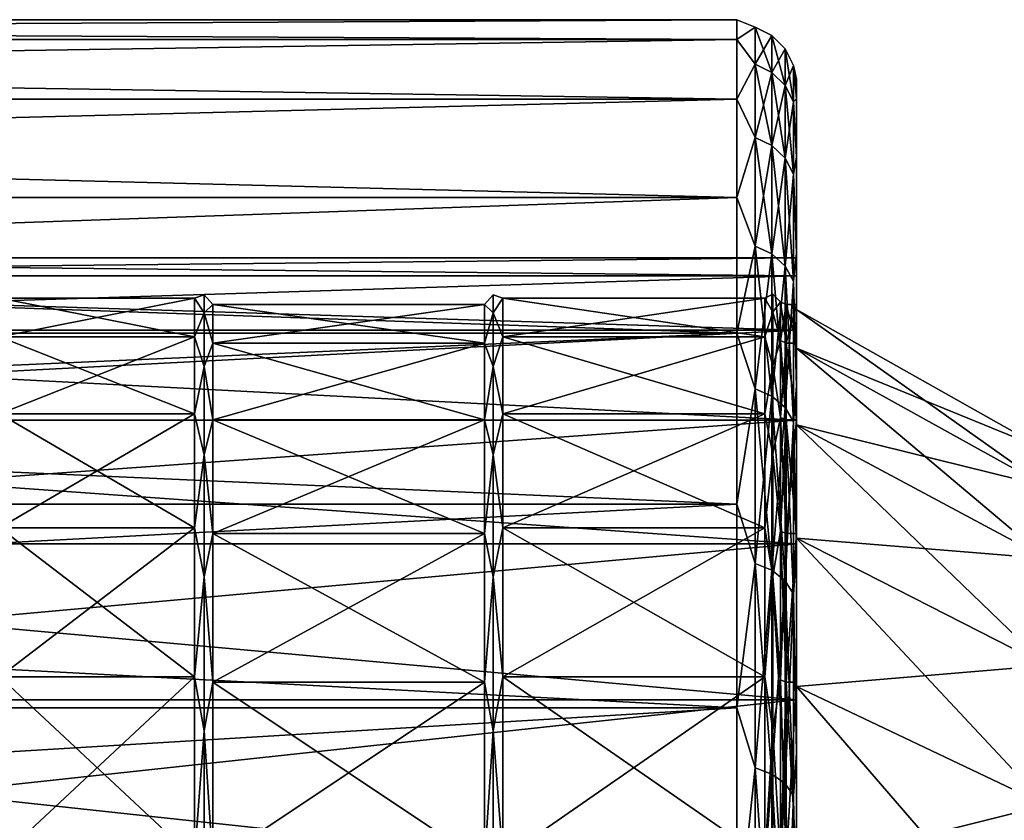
# Model space of a CAD drawing. Header units: metres. Extents: x 59 to 124, y -85 to 86.
# Tile 35 of 186: x 97.47 to 105.75, y 16.27 to 23. Entities that reach past the tile are written whole.
import ezdxf

# ---------------------------------------------------------------- set-up
doc = ezdxf.new("R2010")
doc.units = ezdxf.units.M
doc.layers.add('solid_21414500', color=7, linetype='CONTINUOUS')

msp = doc.modelspace()

# ---------------------------------------------------------------- linework, layer by layer
at = {"layer": 'solid_21414500'}
for points in [[(103.5, 23), (71, 22.999977), (71, 22.832304, 2.772344)], [(103.5, 23), (103.5, 22.832304, -2.772344), (71, 22.999977)], [(103.5, 22.832304, 2.772344), (103.5, 23), (71, 22.832304, 2.772344)], [(103.5, 22.832304, -2.772344), (71, 22.832304, -2.772344), (71, 22.999977)], [(103.65406, 22.936802, -1.335917), (103.5, 22.832304, -2.772344), (103.5, 23)], [(103.65406, 22.936802, 1.335917), (103.5, 23), (103.5, 22.832304, 2.772344)], [(103.65406, 22.936802, -1.335917), (103.5, 23), (103.65406, 22.936802, 1.335917)], [(103.65406, 22.626621, -3.989684), (103.5, 22.832304, -2.772344), (103.65406, 22.936802, -1.335917)], [(103.65406, 22.936802, 1.335917), (103.5, 22.832304, 2.772344), (103.65406, 22.626621, 3.989684)], [(103.65406, 22.936802, 1.335917), (103.79364, 22.865942, 1.331789), (103.79364, 22.865942, -1.331789)], [(103.65406, 22.936802, 1.335917), (103.65406, 22.626621, 3.989684), (103.79364, 22.865942, 1.331789)], [(103.65406, 22.936802, -1.335917), (103.79364, 22.865942, -1.331789), (103.79364, 22.556719, -3.977358)], [(103.65406, 22.936802, -1.335917), (103.65406, 22.936802, 1.335917), (103.79364, 22.865942, -1.331789)], [(103.65406, 22.626621, -3.989684), (103.65406, 22.936802, -1.335917), (103.79364, 22.556719, -3.977358)], [(103.65406, 22.626621, 3.989684), (103.79364, 22.556719, 3.977358), (103.79364, 22.865942, 1.331789)], [(103.79364, 22.865942, 1.331789), (103.904419, 22.755455, 1.325354), (103.904419, 22.755455, -1.325354)], [(103.79364, 22.865942, 1.331789), (103.79364, 22.556719, 3.977358), (103.904419, 22.755455, 1.325354)], [(103.79364, 22.865942, -1.331789), (103.904419, 22.755455, -1.325354), (103.904419, 22.447727, -3.95814)], [(103.79364, 22.865942, -1.331789), (103.79364, 22.865942, 1.331789), (103.904419, 22.755455, -1.325354)], [(103.79364, 22.556719, -3.977358), (103.79364, 22.865942, -1.331789), (103.904419, 22.447727, -3.95814)], [(103.5, 22.331661, -5.50426), (71, 22.33164, -5.504255), (71, 22.832304, -2.772344)], [(103.5, 22.832304, -2.772344), (103.5, 22.331661, -5.50426), (71, 22.832304, -2.772344)], [(103.5, 22.832304, 2.772344), (71, 22.832304, 2.772344), (71, 22.33164, 5.504255)], [(103.5, 22.331661, 5.50426), (103.5, 22.832304, 2.772344), (71, 22.33164, 5.504255)], [(103.65406, 22.626621, -3.989684), (103.5, 22.331661, -5.50426), (103.5, 22.832304, -2.772344)], [(103.65406, 22.626621, 3.989684), (103.5, 22.832304, 2.772344), (103.5, 22.331661, 5.50426)], [(103.79364, 22.556719, 3.977358), (103.904419, 22.447727, 3.95814), (103.904419, 22.755455, 1.325354)], [(103.904419, 22.755455, 1.325354), (103.975525, 22.61618, 1.317243), (103.975525, 22.61618, -1.317243)], [(103.904419, 22.755455, 1.325354), (103.904419, 22.447727, 3.95814), (103.975525, 22.61618, 1.317243)], [(103.904419, 22.755455, -1.325354), (103.975525, 22.61618, -1.317243), (103.975525, 22.310335, -3.933914)], [(103.904419, 22.755455, -1.325354), (103.904419, 22.755455, 1.325354), (103.975525, 22.61618, -1.317243)], [(103.904419, 22.447727, -3.95814), (103.904419, 22.755455, -1.325354), (103.975525, 22.310335, -3.933914)], [(103.65406, 22.010454, -6.589498), (103.5, 22.331661, -5.50426), (103.65406, 22.626621, -3.989684)], [(103.65406, 22.626621, 3.989684), (103.5, 22.331661, 5.50426), (103.65406, 22.010454, 6.589498)], [(103.65406, 22.626621, 3.989684), (103.65406, 22.010454, 6.589498), (103.79364, 22.556719, 3.977358)], [(103.65406, 22.626621, -3.989684), (103.79364, 22.556719, -3.977358), (103.79364, 21.942455, -6.56914)], [(103.65406, 22.010454, -6.589498), (103.65406, 22.626621, -3.989684), (103.79364, 21.942455, -6.56914)], [(103.904419, 22.447727, 3.95814), (103.975525, 22.310335, 3.933914), (103.975525, 22.61618, 1.317243)], [(103.975525, 22.61618, 1.317243), (104, 22.335833, 2.713041), (104, 22.499977, 0)], [(103.975525, 22.61618, 1.317243), (103.975525, 22.310335, 3.933914), (104, 22.335833, 2.713041)], [(103.975525, 22.61618, -1.317243), (104, 22.499977, 0), (104, 22.335833, -2.713042)], [(103.975525, 22.61618, -1.317243), (103.975525, 22.61618, 1.317243), (104, 22.499977, 0)], [(103.975525, 22.310335, -3.933914), (103.975525, 22.61618, -1.317243), (104, 22.335833, -2.713042)], [(103.65406, 22.010454, 6.589498), (103.79364, 21.942455, 6.56914), (103.79364, 22.556719, 3.977358)], [(103.79364, 22.556719, 3.977358), (103.79364, 21.942455, 6.56914), (103.904419, 22.447727, 3.95814)], [(103.79364, 22.556719, -3.977358), (103.904419, 22.447727, -3.95814), (103.904419, 21.836432, -6.537398)], [(103.79364, 21.942455, -6.56914), (103.79364, 22.556719, -3.977358), (103.904419, 21.836432, -6.537398)], [(103.79364, 21.942455, 6.56914), (103.904419, 21.836432, 6.537398), (103.904419, 22.447727, 3.95814)], [(103.904419, 22.447727, 3.95814), (103.904419, 21.836432, 6.537398), (103.975525, 22.310335, 3.933914)], [(103.904419, 22.447727, -3.95814), (103.975525, 22.310335, -3.933914), (103.975525, 21.702782, -6.497386)], [(103.904419, 21.836432, -6.537398), (103.904419, 22.447727, -3.95814), (103.975525, 21.702782, -6.497386)], [(104, 22.335833, -2.713042), (104, 22.499977, 0), (104, 22.335833, 2.713041)], [(103.5, 22.331661, -5.50426), (103.5, 21.505373, -8.155912), (71, 22.33164, -5.504255)], [(103.5, 22.331661, 5.50426), (71, 22.33164, 5.504255), (71, 21.505373, 8.155912)], [(103.5, 21.505373, 8.155912), (103.5, 22.331661, 5.50426), (71, 21.505373, 8.155912)], [(103.5, 21.505373, -8.155912), (71, 21.505373, -8.155912), (71, 22.33164, -5.504255)], [(103.65406, 22.010454, -6.589498), (103.5, 21.505373, -8.155912), (103.5, 22.331661, -5.50426)], [(103.65406, 22.010454, 6.589498), (103.5, 22.331661, 5.50426), (103.5, 21.505373, 8.155912)], [(103.904419, 21.836432, 6.537398), (103.975525, 21.702782, 6.497386), (103.975525, 22.310335, 3.933914)], [(103.975525, 22.310335, 3.933914), (104, 21.845703, 5.386486), (104, 22.335833, 2.713041)], [(103.975525, 22.310335, -3.933914), (104, 22.335833, -2.713042), (104, 21.845703, -5.386487)], [(103.975525, 22.310335, 3.933914), (103.975525, 21.702782, 6.497386), (104, 21.845703, 5.386486)], [(103.975525, 21.702782, -6.497386), (103.975525, 22.310335, -3.933914), (104, 21.845703, -5.386487)], [(104, 22.335833, -2.713042), (104, 22.335833, 2.713041), (104, 21.845703, 5.386486)], [(104, 21.845703, -5.386487), (104, 22.335833, -2.713042), (104, 21.845703, 5.386486)], [(103.65406, 21.096634, -9.1002), (103.5, 21.505373, -8.155912), (103.65406, 22.010454, -6.589498)], [(103.65406, 22.010454, 6.589498), (103.5, 21.505373, 8.155912), (103.65406, 21.096634, 9.1002)], [(103.65406, 22.010454, 6.589498), (103.65406, 21.096634, 9.1002), (103.79364, 21.942455, 6.56914)], [(103.65406, 22.010454, -6.589498), (103.79364, 21.942455, -6.56914), (103.79364, 21.031458, -9.072085)], [(103.65406, 21.096634, -9.1002), (103.65406, 22.010454, -6.589498), (103.79364, 21.031458, -9.072085)], [(103.65406, 21.096634, 9.1002), (103.79364, 21.031458, 9.072085), (103.79364, 21.942455, 6.56914)], [(103.79364, 21.942455, 6.56914), (103.79364, 21.031458, 9.072085), (103.904419, 21.836432, 6.537398)], [(103.79364, 21.942455, -6.56914), (103.904419, 21.836432, -6.537398), (103.904419, 20.929836, -9.02825)], [(103.79364, 21.031458, -9.072085), (103.79364, 21.942455, -6.56914), (103.904419, 20.929836, -9.02825)], [(103.79364, 21.031458, 9.072085), (103.904419, 20.929836, 9.02825), (103.904419, 21.836432, 6.537398)], [(103.904419, 21.836432, 6.537398), (103.904419, 20.929836, 9.02825), (103.975525, 21.702782, 6.497386)], [(103.904419, 21.836432, -6.537398), (103.975525, 21.702782, -6.497386), (103.975525, 20.801735, -8.972993)], [(103.904419, 20.929836, -9.02825), (103.904419, 21.836432, -6.537398), (103.975525, 20.801735, -8.972993)], [(103.975525, 21.702782, 6.497386), (104, 21.036831, 7.981337), (104, 21.845703, 5.386486)], [(103.975525, 21.702782, -6.497386), (104, 21.845703, -5.386487), (104, 21.036831, -7.981338)], [(104, 21.845703, -5.386487), (104, 21.845703, 5.386486), (104, 21.036831, 7.981337)], [(104, 21.036831, -7.981338), (104, 21.845703, -5.386487), (104, 21.036831, 7.981337)], [(103.904419, 20.929836, 9.02825), (103.975525, 20.801735, 8.972993), (103.975525, 21.702782, 6.497386)], [(103.975525, 21.702782, 6.497386), (103.975525, 20.801735, 8.972993), (104, 21.036831, 7.981337)], [(103.975525, 20.801735, -8.972993), (103.975525, 21.702782, -6.497386), (104, 21.036831, -7.981338)], [(103.5, 20.365488, -10.688633), (71, 20.365469, -10.688622), (71, 21.505373, -8.155912)], [(103.5, 21.505373, -8.155912), (103.5, 20.365488, -10.688633), (71, 21.505373, -8.155912)], [(103.5, 21.505373, 8.155912), (71, 21.505373, 8.155912), (71, 20.365469, 10.688622)], [(103.5, 20.365488, 10.688633), (103.5, 21.505373, 8.155912), (71, 20.365469, 10.688622)], [(103.65406, 21.096634, -9.1002), (103.5, 20.365488, -10.688633), (103.5, 21.505373, -8.155912)], [(103.65406, 21.096634, 9.1002), (103.5, 21.505373, 8.155912), (103.5, 20.365488, 10.688633)], [(103.65406, 19.897516, -11.487837), (103.5, 20.365488, -10.688633), (103.65406, 21.096634, -9.1002)], [(103.65406, 21.096634, 9.1002), (103.5, 20.365488, 10.688633), (103.65406, 19.897516, 11.487837)], [(103.65406, 21.096634, 9.1002), (103.65406, 19.897516, 11.487837), (103.79364, 21.031458, 9.072085)], [(103.65406, 21.096634, -9.1002), (103.79364, 21.031458, -9.072085), (103.79364, 19.836046, -11.452347)], [(103.65406, 19.897516, -11.487837), (103.65406, 21.096634, -9.1002), (103.79364, 19.836046, -11.452347)], [(103.65406, 19.897516, 11.487837), (103.79364, 19.836046, 11.452347), (103.79364, 21.031458, 9.072085)], [(103.79364, 21.031458, 9.072085), (103.79364, 19.836046, 11.452347), (103.904419, 20.929836, 9.02825)], [(103.79364, 21.031458, -9.072085), (103.904419, 20.929836, -9.02825), (103.904419, 19.7402, -11.39701)], [(103.79364, 19.836046, -11.452347), (103.79364, 21.031458, -9.072085), (103.904419, 19.7402, -11.39701)], [(103.975525, 20.801735, 8.972993), (104, 19.920931, 10.459707), (104, 21.036831, 7.981337)], [(103.975525, 20.801735, -8.972993), (104, 21.036831, -7.981338), (104, 19.920931, -10.459708)], [(104, 21.036831, 7.981337), (104, 20.846859, 2.531239), (104, 21)], [(104, 21.036831, 7.981337), (104, 19.920931, 10.459707), (104, 20.846859, 2.531239)], [(104, 21.036831, -7.981338), (104, 21), (104, 20.846859, -2.531239)], [(104, 21.036831, -7.981338), (104, 21.036831, 7.981337), (104, 21)], [(104, 21.036831, -7.981338), (104, 20.846859, -2.531239), (104, 20.389814, -5.025488)], [(104, 19.920931, -10.459708), (104, 21.036831, -7.981338), (104, 20.389814, -5.025488)], [(89.5, 21), (104, 21), (104, 20.846859, 2.531239)], [(89.5, 20.846859, 2.531239), (89.5, 21), (104, 20.846859, 2.531239)], [(89.5, 20.846859, -2.531239), (104, 20.846859, -2.531239), (104, 21)], [(89.5, 21), (89.5, 20.846859, -2.531239), (104, 21)], [(103.79364, 19.836046, 11.452347), (103.904419, 19.7402, 11.39701), (103.904419, 20.929836, 9.02825)], [(103.904419, 20.929836, 9.02825), (103.904419, 19.7402, 11.39701), (103.975525, 20.801735, 8.972993)], [(103.904419, 20.929836, -9.02825), (103.975525, 20.801735, -8.972993), (103.975525, 19.619379, -11.327254)], [(103.904419, 19.7402, -11.39701), (103.904419, 20.929836, -9.02825), (103.975525, 19.619379, -11.327254)], [(89.5, 20.846859, 2.531239), (104, 20.846859, 2.531239), (104, 20.389814, 5.025488)], [(89.5, 20.389814, 5.025488), (89.5, 20.846859, 2.531239), (104, 20.389814, 5.025488)], [(89.5, 20.389814, -5.025488), (104, 20.389814, -5.025488), (104, 20.846859, -2.531239)], [(89.5, 20.846859, -2.531239), (89.5, 20.389814, -5.025488), (104, 20.846859, -2.531239)], [(103.904419, 19.7402, 11.39701), (103.975525, 19.619379, 11.327254), (103.975525, 20.801735, 8.972993)], [(103.975525, 20.801735, 8.972993), (103.975525, 19.619379, 11.327254), (104, 19.920931, 10.459707)], [(103.975525, 19.619379, -11.327254), (103.975525, 20.801735, -8.972993), (104, 19.920931, -10.459708)], [(104, 19.920931, 10.459707), (104, 20.389814, 5.025488), (104, 20.846859, 2.531239)], [(97.300003, 20.659153, -1.299764), (98.939323, 20.659153, -1.299764), (98.939323, 20.333345, -3.878793)], [(97.300003, 20.333345, -3.878793), (97.300003, 20.659153, -1.299764), (98.939323, 20.333345, -3.878793)], [(97.300003, 20.659153, 1.299764), (98.939323, 20.659153, 1.299764), (98.939323, 20.659153, -1.299764)], [(97.300003, 20.659153, -1.299764), (97.300003, 20.659153, 1.299764), (98.939323, 20.659153, -1.299764)], [(97.300003, 20.333345, 3.878793), (98.939323, 20.333345, 3.878793), (98.939323, 20.659153, 1.299764)], [(97.300003, 20.659153, 1.299764), (97.300003, 20.333345, 3.878793), (98.939323, 20.659153, 1.299764)], [(99.020859, 20.686331), (98.939323, 20.659153, -1.299764), (98.939323, 20.659153, 1.299764)], [(99.020859, 20.535505, -2.493462), (98.939323, 20.659153, -1.299764), (99.020859, 20.686331)], [(99.020859, 20.686331), (98.939323, 20.659153, 1.299764), (99.020859, 20.535505, 2.493462)], [(99.020859, 20.535505, -2.493462), (98.939323, 20.333345, -3.878793), (98.939323, 20.659153, -1.299764)], [(99.020859, 20.535505, 2.493462), (98.939323, 20.659153, 1.299764), (98.939323, 20.333345, 3.878793)], [(99.020859, 20.686331), (99.093475, 20.606077, 1.296425), (99.093475, 20.606077, -1.296425)], [(99.020859, 20.535505, -2.493462), (99.020859, 20.686331), (99.093475, 20.606077, -1.296425)], [(99.020859, 20.686331), (99.020859, 20.535505, 2.493462), (99.093475, 20.606077, 1.296425)], [(101.376526, 20.606077, -1.296425), (101.449142, 20.686331), (101.449142, 20.535505, -2.493462)], [(101.376526, 20.606077, 1.296425), (101.449142, 20.535505, 2.493462), (101.449142, 20.686331)], [(101.376526, 20.606077, -1.296425), (101.376526, 20.606077, 1.296425), (101.449142, 20.686331)], [(101.449142, 20.686331), (101.530678, 20.659153, 1.299764), (101.530678, 20.659153, -1.299764)], [(101.449142, 20.535505, 2.493462), (101.530678, 20.659153, 1.299764), (101.449142, 20.686331)], [(101.449142, 20.686331), (101.530678, 20.659153, -1.299764), (101.449142, 20.535505, -2.493462)], [(101.449142, 20.535505, 2.493462), (101.530678, 20.333345, 3.878793), (101.530678, 20.659153, 1.299764)], [(101.449142, 20.535505, -2.493462), (101.530678, 20.659153, -1.299764), (101.530678, 20.333345, -3.878793)], [(101.530678, 20.659153, -1.299764), (103.735001, 20.659153, -1.299764), (103.735001, 20.333345, -3.878793)], [(101.530678, 20.333345, -3.878793), (101.530678, 20.659153, -1.299764), (103.735001, 20.333345, -3.878793)], [(101.530678, 20.659153, 1.299764), (103.735001, 20.659153, 1.299764), (103.735001, 20.659153, -1.299764)], [(101.530678, 20.659153, -1.299764), (101.530678, 20.659153, 1.299764), (103.735001, 20.659153, -1.299764)], [(101.530678, 20.333345, 3.878793), (103.735001, 20.333345, 3.878793), (103.735001, 20.659153, 1.299764)], [(101.530678, 20.659153, 1.299764), (101.530678, 20.333345, 3.878793), (103.735001, 20.659153, 1.299764)], [(103.802521, 20.692303), (103.735001, 20.659153, -1.299764), (103.735001, 20.659153, 1.299764)], [(103.802521, 20.692303), (103.802521, 20.541431, -2.494181), (103.735001, 20.659153, -1.299764)], [(103.802521, 20.541431, 2.494181), (103.802521, 20.692303), (103.735001, 20.659153, 1.299764)], [(103.802521, 20.541431, -2.494181), (103.735001, 20.333345, -3.878793), (103.735001, 20.659153, -1.299764)], [(103.802521, 20.541431, 2.494181), (103.735001, 20.659153, 1.299764), (103.735001, 20.333345, 3.878793)], [(103.866585, 20.628817, -1.297855), (103.802521, 20.541431, -2.494181), (103.802521, 20.692303)], [(103.866585, 20.628817, 1.297855), (103.802521, 20.692303), (103.802521, 20.541431, 2.494181)], [(103.866585, 20.628817, 1.297855), (103.866585, 20.628817, -1.297855), (103.802521, 20.692303)], [(103.866585, 20.628817, -1.297855), (103.866585, 20.303488, -3.873097), (103.802521, 20.541431, -2.494181)], [(103.866585, 20.303488, 3.873097), (103.866585, 20.628817, 1.297855), (103.802521, 20.541431, 2.494181)], [(103.913132, 20.281107, -3.868828), (103.866585, 20.303488, -3.873097), (103.866585, 20.628817, -1.297855)], [(103.913132, 20.606077, -1.296425), (103.866585, 20.628817, -1.297855), (103.866585, 20.628817, 1.297855)], [(103.913132, 20.606077, -1.296425), (103.913132, 20.281107, -3.868828), (103.866585, 20.628817, -1.297855)], [(103.913132, 20.606077, 1.296425), (103.866585, 20.628817, 1.297855), (103.866585, 20.303488, 3.873097)], [(103.913132, 20.606077, 1.296425), (103.913132, 20.606077, -1.296425), (103.866585, 20.628817, 1.297855)], [(99.020859, 20.085224, -4.950563), (98.939323, 20.333345, -3.878793), (99.020859, 20.535505, -2.493462)], [(99.020859, 20.535505, 2.493462), (98.939323, 20.333345, 3.878793), (99.020859, 20.085224, 4.950563)], [(99.020859, 20.535505, -2.493462), (99.093475, 20.606077, -1.296425), (99.093475, 20.281107, -3.868828)], [(99.020859, 20.535505, 2.493462), (99.093475, 20.281107, 3.868828), (99.093475, 20.606077, 1.296425)], [(99.020859, 20.085224, -4.950563), (99.020859, 20.535505, -2.493462), (99.093475, 20.281107, -3.868828)], [(99.020859, 20.535505, 2.493462), (99.020859, 20.085224, 4.950563), (99.093475, 20.281107, 3.868828)], [(101.376526, 20.281107, -3.868828), (99.093475, 20.281107, -3.868828), (99.093475, 20.606077, -1.296425)], [(101.376526, 20.606077, -1.296425), (99.093475, 20.606077, -1.296425), (99.093475, 20.606077, 1.296425)], [(101.376526, 20.281107, -3.868828), (99.093475, 20.606077, -1.296425), (101.376526, 20.606077, -1.296425)], [(101.376526, 20.606077, 1.296425), (99.093475, 20.606077, 1.296425), (99.093475, 20.281107, 3.868828)], [(101.376526, 20.606077, -1.296425), (99.093475, 20.606077, 1.296425), (101.376526, 20.606077, 1.296425)], [(101.376526, 20.606077, 1.296425), (99.093475, 20.281107, 3.868828), (101.376526, 20.281107, 3.868828)], [(101.376526, 20.281107, -3.868828), (101.376526, 20.606077, -1.296425), (101.449142, 20.535505, -2.493462)], [(101.376526, 20.606077, 1.296425), (101.376526, 20.281107, 3.868828), (101.449142, 20.535505, 2.493462)], [(101.376526, 20.281107, -3.868828), (101.449142, 20.535505, -2.493462), (101.449142, 20.085224, -4.950563)], [(101.376526, 20.281107, 3.868828), (101.449142, 20.085224, 4.950563), (101.449142, 20.535505, 2.493462)], [(101.449142, 20.085224, 4.950563), (101.530678, 20.333345, 3.878793), (101.449142, 20.535505, 2.493462)], [(101.449142, 20.535505, -2.493462), (101.530678, 20.333345, -3.878793), (101.449142, 20.085224, -4.950563)], [(103.802521, 20.541431, -2.494181), (103.802521, 20.091021, -4.951992), (103.735001, 20.333345, -3.878793)], [(103.802521, 20.091021, 4.951992), (103.802521, 20.541431, 2.494181), (103.735001, 20.333345, 3.878793)], [(103.866585, 20.303488, -3.873097), (103.802521, 20.091021, -4.951992), (103.802521, 20.541431, -2.494181)], [(103.866585, 20.303488, 3.873097), (103.802521, 20.541431, 2.494181), (103.802521, 20.091021, 4.951992)], [(103.913132, 20.281107, 3.868828), (103.913132, 20.606077, 1.296425), (103.866585, 20.303488, 3.873097)], [(103.913132, 20.606077, 1.296425), (104, 20.606049, 1.296657), (104, 20.606049, -1.296657)], [(103.913132, 20.281107, 3.868828), (104, 20.606049, 1.296657), (103.913132, 20.606077, 1.296425)], [(103.913132, 20.606077, -1.296425), (104, 20.606049, -1.296657), (104, 20.281136, -3.868569)], [(103.913132, 20.606077, 1.296425), (104, 20.606049, -1.296657), (103.913132, 20.606077, -1.296425)], [(103.913132, 20.606077, -1.296425), (104, 20.281136, -3.868569), (103.913132, 20.281107, -3.868828)], [(103.913132, 20.281107, 3.868828), (104, 20.281136, 3.868569), (104, 20.606049, 1.296657)], [(104, 20.563272, 1.293916), (104, 20.606049, 1.296657), (104, 20.281136, 3.868569)], [(104, 20.563272, 1.293916), (104, 20.606049, -1.296657), (104, 20.606049, 1.296657)], [(104, 20.563272, -1.293916), (104, 20.281136, -3.868569), (104, 20.606049, -1.296657)], [(104, 20.563272, 1.293916), (104, 20.563272, -1.293916), (104, 20.606049, -1.296657)], [(104, 20.239017, 3.860624), (104, 20.563272, 1.293916), (104, 20.281136, 3.868569)], [(104, 20.563272, -1.293916), (104, 20.239017, -3.860624), (104, 20.281136, -3.868569)], [(106.099998, 19.077148, -3.63934), (104, 20.239017, -3.860624), (104, 20.563272, -1.293916)], [(106.099998, 19.382875, -1.219279), (104, 20.563272, -1.293916), (104, 20.563272, 1.293916)], [(106.099998, 19.077148, -3.63934), (104, 20.563272, -1.293916), (106.099998, 19.382875, -1.219279)], [(106.099998, 19.382875, 1.219279), (104, 20.563272, 1.293916), (104, 20.239017, 3.860624)], [(106.099998, 19.382875, -1.219279), (104, 20.563272, 1.293916), (106.099998, 19.382875, 1.219279)], [(89.5, 20.389814, 5.025488), (104, 20.389814, 5.025488), (104, 19.635345, 7.446674)], [(89.5, 19.635345, 7.446674), (89.5, 20.389814, 5.025488), (104, 19.635345, 7.446674)], [(89.5, 19.635345, -7.446674), (104, 19.635345, -7.446674), (104, 20.389814, -5.025488)], [(89.5, 20.389814, -5.025488), (89.5, 19.635345, -7.446674), (104, 20.389814, -5.025488)], [(104, 19.920931, 10.459707), (104, 19.635345, 7.446674), (104, 20.389814, 5.025488)], [(104, 19.920931, -10.459708), (104, 20.389814, -5.025488), (104, 19.635345, -7.446674)], [(103.5, 20.365488, -10.688633), (103.5, 18.928629, -13.065489), (71, 20.365469, -10.688622)], [(103.5, 20.365488, 10.688633), (71, 20.365469, 10.688622), (71, 18.928629, 13.065489)], [(103.5, 18.928629, 13.065489), (103.5, 20.365488, 10.688633), (71, 18.928629, 13.065489)], [(103.5, 18.928629, -13.065489), (71, 18.928629, -13.065489), (71, 20.365469, -10.688622)], [(97.300003, 20.333345, -3.878793), (98.939323, 20.333345, -3.878793), (98.939323, 19.686871, -6.396652)], [(97.300003, 19.686871, -6.396652), (97.300003, 20.333345, -3.878793), (98.939323, 19.686871, -6.396652)], [(97.300003, 19.686871, 6.396652), (98.939323, 19.686871, 6.396652), (98.939323, 20.333345, 3.878793)], [(97.300003, 20.333345, 3.878793), (97.300003, 19.686871, 6.396652), (98.939323, 20.333345, 3.878793)], [(99.020859, 20.085224, -4.950563), (98.939323, 19.686871, -6.396652), (98.939323, 20.333345, -3.878793)], [(99.020859, 20.085224, 4.950563), (98.939323, 20.333345, 3.878793), (98.939323, 19.686871, 6.396652)], [(101.449142, 20.085224, 4.950563), (101.530678, 19.686871, 6.396652), (101.530678, 20.333345, 3.878793)], [(101.449142, 20.085224, -4.950563), (101.530678, 20.333345, -3.878793), (101.530678, 19.686871, -6.396652)], [(101.530678, 20.333345, -3.878793), (103.735001, 20.333345, -3.878793), (103.735001, 19.686871, -6.396652)], [(101.530678, 19.686871, -6.396652), (101.530678, 20.333345, -3.878793), (103.735001, 19.686871, -6.396652)], [(101.530678, 19.686871, 6.396652), (103.735001, 19.686871, 6.396652), (103.735001, 20.333345, 3.878793)], [(101.530678, 20.333345, 3.878793), (101.530678, 19.686871, 6.396652), (103.735001, 20.333345, 3.878793)], [(103.65406, 19.897516, -11.487837), (103.5, 18.928629, -13.065489), (103.5, 20.365488, -10.688633)], [(103.65406, 19.897516, 11.487837), (103.5, 20.365488, 10.688633), (103.5, 18.928629, 13.065489)], [(103.802521, 20.091021, -4.951992), (103.735001, 19.686871, -6.396652), (103.735001, 20.333345, -3.878793)], [(103.802521, 20.091021, 4.951992), (103.735001, 20.333345, 3.878793), (103.735001, 19.686871, 6.396652)], [(103.866585, 20.303488, -3.873097), (103.866585, 19.657961, -6.387259), (103.802521, 20.091021, -4.951992)], [(103.866585, 19.657961, 6.387259), (103.866585, 20.303488, 3.873097), (103.802521, 20.091021, 4.951992)], [(103.913132, 19.636292, -6.380218), (103.866585, 19.657961, -6.387259), (103.866585, 20.303488, -3.873097)], [(103.913132, 20.281107, -3.868828), (103.913132, 19.636292, -6.380218), (103.866585, 20.303488, -3.873097)], [(103.913132, 20.281107, 3.868828), (103.866585, 20.303488, 3.873097), (103.866585, 19.657961, 6.387259)], [(99.020859, 20.085224, -4.950563), (99.093475, 20.281107, -3.868828), (99.093475, 19.636292, -6.380218)], [(99.020859, 20.085224, 4.950563), (99.093475, 19.636292, 6.380218), (99.093475, 20.281107, 3.868828)], [(101.376526, 19.636292, -6.380218), (99.093475, 19.636292, -6.380218), (99.093475, 20.281107, -3.868828)], [(101.376526, 19.636292, -6.380218), (99.093475, 20.281107, -3.868828), (101.376526, 20.281107, -3.868828)], [(101.376526, 20.281107, 3.868828), (99.093475, 20.281107, 3.868828), (99.093475, 19.636292, 6.380218)], [(101.376526, 20.281107, 3.868828), (99.093475, 19.636292, 6.380218), (101.376526, 19.636292, 6.380218)], [(101.376526, 19.636292, -6.380218), (101.376526, 20.281107, -3.868828), (101.449142, 20.085224, -4.950563)], [(101.376526, 20.281107, 3.868828), (101.376526, 19.636292, 6.380218), (101.449142, 20.085224, 4.950563)], [(103.913132, 19.636292, 6.380218), (103.913132, 20.281107, 3.868828), (103.866585, 19.657961, 6.387259)], [(103.913132, 20.281107, 3.868828), (104, 19.636299, 6.38019), (104, 20.281136, 3.868569)], [(103.913132, 20.281107, -3.868828), (104, 20.281136, -3.868569), (104, 19.636299, -6.38019)], [(103.913132, 19.636292, 6.380218), (104, 19.636299, 6.38019), (103.913132, 20.281107, 3.868828)], [(103.913132, 20.281107, -3.868828), (104, 19.636299, -6.38019), (103.913132, 19.636292, -6.380218)], [(104, 20.239017, 3.860624), (104, 20.281136, 3.868569), (104, 19.636299, 6.38019)], [(104, 20.239017, -3.860624), (104, 19.636299, -6.38019), (104, 20.281136, -3.868569)], [(104, 19.595457, 6.367146), (104, 20.239017, 3.860624), (104, 19.636299, 6.38019)], [(104, 20.239017, -3.860624), (104, 19.595457, -6.367146), (104, 19.636299, -6.38019)], [(106.099998, 18.470707, -6.001297), (104, 19.595457, -6.367146), (104, 20.239017, -3.860624)], [(106.099998, 18.470707, -6.001297), (104, 20.239017, -3.860624), (106.099998, 19.077148, -3.63934)], [(106.099998, 19.077148, 3.63934), (104, 20.239017, 3.860624), (104, 19.595457, 6.367146)], [(106.099998, 19.382875, 1.219279), (104, 20.239017, 3.860624), (106.099998, 19.077148, 3.63934)], [(99.020859, 19.342056, -7.335474), (98.939323, 19.686871, -6.396652), (99.020859, 20.085224, -4.950563)], [(99.020859, 20.085224, 4.950563), (98.939323, 19.686871, 6.396652), (99.020859, 19.342056, 7.335474)], [(99.020859, 19.342056, -7.335474), (99.020859, 20.085224, -4.950563), (99.093475, 19.636292, -6.380218)], [(99.020859, 20.085224, 4.950563), (99.020859, 19.342056, 7.335474), (99.093475, 19.636292, 6.380218)], [(101.376526, 19.636292, -6.380218), (101.449142, 20.085224, -4.950563), (101.449142, 19.342056, -7.335474)], [(101.376526, 19.636292, 6.380218), (101.449142, 19.342056, 7.335474), (101.449142, 20.085224, 4.950563)], [(101.449142, 19.342056, 7.335474), (101.530678, 19.686871, 6.396652), (101.449142, 20.085224, 4.950563)], [(101.449142, 20.085224, -4.950563), (101.530678, 19.686871, -6.396652), (101.449142, 19.342056, -7.335474)], [(103.802521, 20.091021, -4.951992), (103.802521, 19.347639, -7.337592), (103.735001, 19.686871, -6.396652)], [(103.802521, 19.347639, 7.337592), (103.802521, 20.091021, 4.951992), (103.735001, 19.686871, 6.396652)], [(103.866585, 19.657961, -6.387259), (103.802521, 19.347639, -7.337592), (103.802521, 20.091021, -4.951992)], [(103.866585, 19.657961, 6.387259), (103.802521, 20.091021, 4.951992), (103.802521, 19.347639, 7.337592)], [(103.65406, 18.429321, -13.720121), (103.5, 18.928629, -13.065489), (103.65406, 19.897516, -11.487837)], [(103.65406, 19.897516, 11.487837), (103.5, 18.928629, 13.065489), (103.65406, 18.429321, 13.720121)], [(103.65406, 19.897516, 11.487837), (103.65406, 18.429321, 13.720121), (103.79364, 19.836046, 11.452347)], [(103.65406, 19.897516, -11.487837), (103.79364, 19.836046, -11.452347), (103.79364, 18.372385, -13.677734)], [(103.65406, 18.429321, -13.720121), (103.65406, 19.897516, -11.487837), (103.79364, 18.372385, -13.677734)], [(103.975525, 19.619379, 11.327254), (104, 18.514376, 12.785456), (104, 19.920931, 10.459707)], [(103.975525, 19.619379, -11.327254), (104, 19.920931, -10.459708), (104, 18.514376, -12.785456)], [(104, 19.920931, 10.459707), (104, 18.514376, 12.785456), (104, 19.635345, 7.446674)], [(104, 19.920931, -10.459708), (104, 19.635345, -7.446674), (104, 18.594372, -9.75955)], [(104, 18.514376, -12.785456), (104, 19.920931, -10.459708), (104, 18.594372, -9.75955)], [(103.65406, 18.429321, 13.720121), (103.79364, 18.372385, 13.677734), (103.79364, 19.836046, 11.452347)], [(103.79364, 19.836046, 11.452347), (103.79364, 18.372385, 13.677734), (103.904419, 19.7402, 11.39701)], [(103.79364, 19.836046, -11.452347), (103.904419, 19.7402, -11.39701), (103.904419, 18.283611, -13.611645)], [(103.79364, 18.372385, -13.677734), (103.79364, 19.836046, -11.452347), (103.904419, 18.283611, -13.611645)], [(103.79364, 18.372385, 13.677734), (103.904419, 18.283611, 13.611645), (103.904419, 19.7402, 11.39701)], [(103.904419, 19.7402, 11.39701), (103.904419, 18.283611, 13.611645), (103.975525, 19.619379, 11.327254)], [(103.904419, 19.7402, -11.39701), (103.975525, 19.619379, -11.327254), (103.975525, 18.171707, -13.528335)], [(103.904419, 18.283611, -13.611645), (103.904419, 19.7402, -11.39701), (103.975525, 18.171707, -13.528335)], [(89.5, 19.635345, 7.446674), (104, 19.635345, 7.446674), (104, 18.594372, 9.75955)], [(89.5, 18.594372, 9.75955), (89.5, 19.635345, 7.446674), (104, 18.594372, 9.75955)], [(89.5, 18.594372, -9.75955), (104, 18.594372, -9.75955), (104, 19.635345, -7.446674)], [(89.5, 19.635345, -7.446674), (89.5, 18.594372, -9.75955), (104, 19.635345, -7.446674)], [(97.300003, 19.686871, -6.396652), (98.939323, 19.686871, -6.396652), (98.939323, 18.729919, -8.813631)], [(97.300003, 18.729919, -8.813631), (97.300003, 19.686871, -6.396652), (98.939323, 18.729919, -8.813631)], [(97.300003, 18.729919, 8.813631), (98.939323, 18.729919, 8.813631), (98.939323, 19.686871, 6.396652)], [(97.300003, 19.686871, 6.396652), (97.300003, 18.729919, 8.813631), (98.939323, 19.686871, 6.396652)], [(99.020859, 19.342056, -7.335474), (98.939323, 18.729919, -8.813631), (98.939323, 19.686871, -6.396652)], [(99.020859, 19.342056, 7.335474), (98.939323, 19.686871, 6.396652), (98.939323, 18.729919, 8.813631)], [(99.020859, 19.342056, -7.335474), (99.093475, 19.636292, -6.380218), (99.093475, 18.681801, -8.790988)], [(99.020859, 19.342056, 7.335474), (99.093475, 18.681801, 8.790988), (99.093475, 19.636292, 6.380218)], [(101.376526, 18.681801, -8.790988), (99.093475, 18.681801, -8.790988), (99.093475, 19.636292, -6.380218)], [(101.376526, 18.681801, -8.790988), (99.093475, 19.636292, -6.380218), (101.376526, 19.636292, -6.380218)], [(101.376526, 19.636292, 6.380218), (99.093475, 19.636292, 6.380218), (99.093475, 18.681801, 8.790988)], [(101.376526, 19.636292, 6.380218), (99.093475, 18.681801, 8.790988), (101.376526, 18.681801, 8.790988)], [(101.376526, 18.681801, -8.790988), (101.376526, 19.636292, -6.380218), (101.449142, 19.342056, -7.335474)], [(101.376526, 19.636292, 6.380218), (101.376526, 18.681801, 8.790988), (101.449142, 19.342056, 7.335474)], [(101.449142, 19.342056, 7.335474), (101.530678, 18.729919, 8.813631), (101.530678, 19.686871, 6.396652)], [(101.449142, 19.342056, -7.335474), (101.530678, 19.686871, -6.396652), (101.530678, 18.729919, -8.813631)], [(101.530678, 19.686871, -6.396652), (103.735001, 19.686871, -6.396652), (103.735001, 18.729919, -8.813631)], [(101.530678, 18.729919, -8.813631), (101.530678, 19.686871, -6.396652), (103.735001, 18.729919, -8.813631)], [(101.530678, 18.729919, 8.813631), (103.735001, 18.729919, 8.813631), (103.735001, 19.686871, 6.396652)], [(101.530678, 19.686871, 6.396652), (101.530678, 18.729919, 8.813631), (103.735001, 19.686871, 6.396652)], [(103.802521, 19.347639, -7.337592), (103.735001, 18.729919, -8.813631), (103.735001, 19.686871, -6.396652)], [(103.802521, 19.347639, 7.337592), (103.735001, 19.686871, 6.396652), (103.735001, 18.729919, 8.813631)], [(103.866585, 19.657961, -6.387259), (103.866585, 18.702417, -8.800689), (103.802521, 19.347639, -7.337592)], [(103.866585, 18.702417, 8.800689), (103.866585, 19.657961, 6.387259), (103.802521, 19.347639, 7.337592)], [(103.913132, 18.681801, -8.790988), (103.866585, 18.702417, -8.800689), (103.866585, 19.657961, -6.387259)], [(103.913132, 19.636292, -6.380218), (103.913132, 18.681801, -8.790988), (103.866585, 19.657961, -6.387259)], [(103.913132, 19.636292, 6.380218), (103.866585, 19.657961, 6.387259), (103.866585, 18.702417, 8.800689)], [(103.913132, 18.681801, 8.790988), (103.913132, 19.636292, 6.380218), (103.866585, 18.702417, 8.800689)], [(103.913132, 18.681801, 8.790988), (104, 18.681829, 8.790916), (104, 19.636299, 6.38019)], [(103.913132, 18.681801, 8.790988), (104, 19.636299, 6.38019), (103.913132, 19.636292, 6.380218)], [(103.913132, 19.636292, -6.380218), (104, 19.636299, -6.38019), (104, 18.681829, -8.790916)], [(103.913132, 19.636292, -6.380218), (104, 18.681829, -8.790916), (103.913132, 18.681801, -8.790988)], [(104, 19.595457, 6.367146), (104, 19.636299, 6.38019), (104, 18.681829, 8.790916)], [(104, 19.595457, -6.367146), (104, 18.681829, -8.790916), (104, 19.636299, -6.38019)], [(104, 18.514376, 12.785456), (104, 18.594372, 9.75955), (104, 19.635345, 7.446674)], [(103.904419, 18.283611, 13.611645), (103.975525, 18.171707, 13.528335), (103.975525, 19.619379, 11.327254)], [(103.975525, 19.619379, 11.327254), (103.975525, 18.171707, 13.528335), (104, 18.514376, 12.785456)], [(103.975525, 18.171707, -13.528335), (103.975525, 19.619379, -11.327254), (104, 18.514376, -12.785456)], [(104, 18.643063, 8.772592), (104, 19.595457, 6.367146), (104, 18.681829, 8.790916)], [(104, 19.595457, -6.367146), (104, 18.643063, -8.772592), (104, 18.681829, -8.790916)], [(106.099998, 17.572744, -8.269278), (104, 18.643063, -8.772592), (104, 19.595457, -6.367146)], [(106.099998, 17.572744, -8.269278), (104, 19.595457, -6.367146), (106.099998, 18.470707, -6.001297)], [(106.099998, 18.470707, 6.001297), (104, 19.595457, 6.367146), (104, 18.643063, 8.772592)], [(106.099998, 19.077148, 3.63934), (104, 19.595457, 6.367146), (106.099998, 18.470707, 6.001297)], [(99.020859, 18.316837, -9.613418), (98.939323, 18.729919, -8.813631), (99.020859, 19.342056, -7.335474)], [(99.020859, 19.342056, 7.335474), (98.939323, 18.729919, 8.813631), (99.020859, 18.316837, 9.613418)], [(99.020859, 18.316837, -9.613418), (99.020859, 19.342056, -7.335474), (99.093475, 18.681801, -8.790988)], [(99.020859, 19.342056, 7.335474), (99.020859, 18.316837, 9.613418), (99.093475, 18.681801, 8.790988)], [(101.376526, 18.681801, -8.790988), (101.449142, 19.342056, -7.335474), (101.449142, 18.316837, -9.613418)], [(101.376526, 18.681801, 8.790988), (101.449142, 18.316837, 9.613418), (101.449142, 19.342056, 7.335474)], [(101.449142, 18.316837, 9.613418), (101.530678, 18.729919, 8.813631), (101.449142, 19.342056, 7.335474)], [(101.449142, 19.342056, -7.335474), (101.530678, 18.729919, -8.813631), (101.449142, 18.316837, -9.613418)], [(103.802521, 19.347639, -7.337592), (103.802521, 18.322124, -9.616192), (103.735001, 18.729919, -8.813631)], [(103.802521, 18.322124, 9.616192), (103.802521, 19.347639, 7.337592), (103.735001, 18.729919, 8.813631)], [(103.866585, 18.702417, -8.800689), (103.802521, 18.322124, -9.616192), (103.802521, 19.347639, -7.337592)], [(103.866585, 18.702417, 8.800689), (103.802521, 19.347639, 7.337592), (103.802521, 18.322124, 9.616192)], [(103.5, 17.215748, -15.251822), (71, 17.215731, -15.251806), (71, 18.928629, -13.065489)], [(103.5, 18.928629, -13.065489), (103.5, 17.215748, -15.251822), (71, 18.928629, -13.065489)], [(103.5, 18.928629, 13.065489), (71, 18.928629, 13.065489), (71, 17.215731, 15.251806)], [(103.5, 17.215748, 15.251822), (103.5, 18.928629, 13.065489), (71, 17.215731, 15.251806)], [(103.65406, 18.429321, -13.720121), (103.5, 17.215748, -15.251822), (103.5, 18.928629, -13.065489)], [(103.65406, 18.429321, 13.720121), (103.5, 18.928629, 13.065489), (103.5, 17.215748, 15.251822)], [(97.300003, 18.729919, -8.813631), (98.939323, 18.729919, -8.813631), (98.939323, 17.477589, -11.091615)], [(97.300003, 17.477589, -11.091615), (97.300003, 18.729919, -8.813631), (98.939323, 17.477589, -11.091615)], [(97.300003, 17.477589, 11.091615), (98.939323, 17.477589, 11.091615), (98.939323, 18.729919, 8.813631)], [(97.300003, 18.729919, 8.813631), (97.300003, 17.477589, 11.091615), (98.939323, 18.729919, 8.813631)], [(99.020859, 18.316837, -9.613418), (98.939323, 17.477589, -11.091615), (98.939323, 18.729919, -8.813631)], [(99.020859, 18.316837, 9.613418), (98.939323, 18.729919, 8.813631), (98.939323, 17.477589, 11.091615)], [(101.449142, 18.316837, 9.613418), (101.530678, 17.477589, 11.091615), (101.530678, 18.729919, 8.813631)], [(101.449142, 18.316837, -9.613418), (101.530678, 18.729919, -8.813631), (101.530678, 17.477589, -11.091615)], [(101.530678, 18.729919, -8.813631), (103.735001, 18.729919, -8.813631), (103.735001, 17.477589, -11.091615)], [(101.530678, 17.477589, -11.091615), (101.530678, 18.729919, -8.813631), (103.735001, 17.477589, -11.091615)], [(101.530678, 17.477589, 11.091615), (103.735001, 17.477589, 11.091615), (103.735001, 18.729919, 8.813631)], [(101.530678, 18.729919, 8.813631), (101.530678, 17.477589, 11.091615), (103.735001, 18.729919, 8.813631)], [(103.802521, 18.322124, -9.616192), (103.735001, 17.477589, -11.091615), (103.735001, 18.729919, -8.813631)], [(103.802521, 18.322124, 9.616192), (103.735001, 18.729919, 8.813631), (103.735001, 17.477589, 11.091615)], [(99.020859, 18.316837, -9.613418), (99.093475, 18.681801, -8.790988), (99.093475, 17.432686, -11.063119)], [(99.020859, 18.316837, 9.613418), (99.093475, 17.432686, 11.063119), (99.093475, 18.681801, 8.790988)], [(101.376526, 17.432686, -11.063119), (99.093475, 17.432686, -11.063119), (99.093475, 18.681801, -8.790988)], [(101.376526, 17.432686, -11.063119), (99.093475, 18.681801, -8.790988), (101.376526, 18.681801, -8.790988)], [(101.376526, 18.681801, 8.790988), (99.093475, 18.681801, 8.790988), (99.093475, 17.432686, 11.063119)], [(101.376526, 18.681801, 8.790988), (99.093475, 17.432686, 11.063119), (101.376526, 17.432686, 11.063119)], [(101.376526, 17.432686, -11.063119), (101.376526, 18.681801, -8.790988), (101.449142, 18.316837, -9.613418)], [(101.376526, 18.681801, 8.790988), (101.376526, 17.432686, 11.063119), (101.449142, 18.316837, 9.613418)], [(103.866585, 18.702417, -8.800689), (103.866585, 17.451923, -11.075328), (103.802521, 18.322124, -9.616192)], [(103.866585, 17.451923, 11.075328), (103.866585, 18.702417, 8.800689), (103.802521, 18.322124, 9.616192)], [(103.913132, 17.432686, -11.063119), (103.866585, 17.451923, -11.075328), (103.866585, 18.702417, -8.800689)], [(103.913132, 18.681801, -8.790988), (103.913132, 17.432686, -11.063119), (103.866585, 18.702417, -8.800689)], [(103.913132, 18.681801, 8.790988), (103.866585, 18.702417, 8.800689), (103.866585, 17.451923, 11.075328)], [(103.913132, 17.432686, 11.063119), (103.913132, 18.681801, 8.790988), (103.866585, 17.451923, 11.075328)], [(103.913132, 17.432686, 11.063119), (104, 17.432455, 11.063454), (104, 18.681829, 8.790916)], [(103.913132, 17.432686, 11.063119), (104, 18.681829, 8.790916), (103.913132, 18.681801, 8.790988)], [(103.913132, 17.432686, -11.063119), (104, 18.681829, -8.790916), (104, 17.432455, -11.063454)], [(103.913132, 18.681801, -8.790988), (104, 18.681829, -8.790916), (103.913132, 17.432686, -11.063119)], [(104, 18.643063, 8.772592), (104, 18.681829, 8.790916), (104, 17.432455, 11.063454)], [(104, 18.643063, -8.772592), (104, 17.432455, -11.063454), (104, 18.681829, -8.790916)], [(104, 17.396393, 11.040297), (104, 18.643063, 8.772592), (104, 17.432455, 11.063454)], [(104, 18.643063, -8.772592), (104, 17.396393, -11.040297), (104, 17.432455, -11.063454)], [(106.099998, 16.397953, -10.406242), (104, 17.396393, -11.040297), (104, 18.643063, -8.772592)], [(106.099998, 16.397953, -10.406242), (104, 18.643063, -8.772592), (106.099998, 17.572744, -8.269278)], [(106.099998, 17.572744, 8.269278), (104, 18.643063, 8.772592), (104, 17.396393, 11.040297)], [(106.099998, 18.470707, 6.001297), (104, 18.643063, 8.772592), (106.099998, 17.572744, 8.269278)], [(89.5, 18.594372, 9.75955), (104, 18.594372, 9.75955), (104, 17.282795, 11.929121)], [(89.5, 17.282795, 11.929121), (89.5, 18.594372, 9.75955), (104, 17.282795, 11.929121)], [(89.5, 17.282795, -11.929121), (104, 17.282795, -11.929121), (104, 18.594372, -9.75955)], [(89.5, 18.594372, -9.75955), (89.5, 17.282795, -11.929121), (104, 18.594372, -9.75955)], [(104, 18.514376, 12.785456), (104, 17.282795, 11.929121), (104, 18.594372, 9.75955)], [(104, 18.514376, -12.785456), (104, 18.594372, -9.75955), (104, 17.282795, -11.929121)], [(103.975525, 18.171707, 13.528335), (104, 16.837601, 14.924616), (104, 18.514376, 12.785456)], [(103.975525, 18.171707, -13.528335), (104, 18.514376, -12.785456), (104, 16.837601, -14.924616)], [(104, 18.514376, 12.785456), (104, 16.837601, 14.924616), (104, 17.282795, 11.929121)], [(104, 16.837601, -14.924616), (104, 18.514376, -12.785456), (104, 17.282795, -11.929121)], [(103.65406, 16.711899, -15.766864), (103.5, 17.215748, -15.251822), (103.65406, 18.429321, -13.720121)], [(103.65406, 18.429321, 13.720121), (103.5, 17.215748, 15.251822), (103.65406, 16.711899, 15.766864)], [(103.65406, 18.429321, 13.720121), (103.65406, 16.711899, 15.766864), (103.79364, 18.372385, 13.677734)], [(103.65406, 18.429321, -13.720121), (103.79364, 18.372385, -13.677734), (103.79364, 16.660271, -15.718154)], [(103.65406, 16.711899, -15.766864), (103.65406, 18.429321, -13.720121), (103.79364, 16.660271, -15.718154)], [(99.020859, 17.024517, -11.751176), (98.939323, 17.477589, -11.091615), (99.020859, 18.316837, -9.613418)], [(99.020859, 18.316837, 9.613418), (98.939323, 17.477589, 11.091615), (99.020859, 17.024517, 11.751176)], [(99.020859, 17.024517, -11.751176), (99.020859, 18.316837, -9.613418), (99.093475, 17.432686, -11.063119)], [(99.020859, 18.316837, 9.613418), (99.020859, 17.024517, 11.751176), (99.093475, 17.432686, 11.063119)], [(101.376526, 17.432686, -11.063119), (101.449142, 18.316837, -9.613418), (101.449142, 17.024517, -11.751176)], [(101.376526, 17.432686, 11.063119), (101.449142, 17.024517, 11.751176), (101.449142, 18.316837, 9.613418)], [(101.449142, 17.024517, 11.751176), (101.530678, 17.477589, 11.091615), (101.449142, 18.316837, 9.613418)], [(101.449142, 18.316837, -9.613418), (101.530678, 17.477589, -11.091615), (101.449142, 17.024517, -11.751176)], [(103.65406, 16.711899, 15.766864), (103.79364, 16.660271, 15.718154), (103.79364, 18.372385, 13.677734)], [(103.802521, 18.322124, -9.616192), (103.802521, 17.02943, -11.754567), (103.735001, 17.477589, -11.091615)], [(103.802521, 17.02943, 11.754567), (103.802521, 18.322124, 9.616192), (103.735001, 17.477589, 11.091615)], [(103.79364, 18.372385, 13.677734), (103.79364, 16.660271, 15.718154), (103.904419, 18.283611, 13.611645)], [(103.79364, 18.372385, -13.677734), (103.904419, 18.283611, -13.611645), (103.904419, 16.579769, -15.642205)], [(103.79364, 16.660271, -15.718154), (103.79364, 18.372385, -13.677734), (103.904419, 16.579769, -15.642205)], [(103.866585, 17.451923, -11.075328), (103.802521, 17.02943, -11.754567), (103.802521, 18.322124, -9.616192)], [(103.866585, 17.451923, 11.075328), (103.802521, 18.322124, 9.616192), (103.802521, 17.02943, 11.754567)], [(103.79364, 16.660271, 15.718154), (103.904419, 16.579769, 15.642205), (103.904419, 18.283611, 13.611645)], [(103.904419, 18.283611, 13.611645), (103.904419, 16.579769, 15.642205), (103.975525, 18.171707, 13.528335)], [(103.904419, 18.283611, -13.611645), (103.975525, 18.171707, -13.528335), (103.975525, 16.478292, -15.546467)], [(103.904419, 16.579769, -15.642205), (103.904419, 18.283611, -13.611645), (103.975525, 16.478292, -15.546467)], [(103.904419, 16.579769, 15.642205), (103.975525, 16.478292, 15.546467), (103.975525, 18.171707, 13.528335)], [(103.975525, 18.171707, 13.528335), (103.975525, 16.478292, 15.546467), (104, 16.837601, 14.924616)], [(103.975525, 16.478292, -15.546467), (103.975525, 18.171707, -13.528335), (104, 16.837601, -14.924616)], [(106.099998, 17.572744, 8.269278), (104, 17.396393, 11.040297), (106.099998, 16.397953, 10.406242)], [(97.300003, 17.477589, -11.091615), (98.939323, 17.477589, -11.091615), (98.939323, 15.949624, -13.194676)], [(97.300003, 15.949624, -13.194676), (97.300003, 17.477589, -11.091615), (98.939323, 15.949624, -13.194676)], [(97.300003, 15.949624, 13.194676), (98.939323, 15.949624, 13.194676), (98.939323, 17.477589, 11.091615)], [(97.300003, 17.477589, 11.091615), (97.300003, 15.949624, 13.194676), (98.939323, 17.477589, 11.091615)], [(99.020859, 17.024517, -11.751176), (98.939323, 15.949624, -13.194676), (98.939323, 17.477589, -11.091615)], [(99.020859, 17.024517, 11.751176), (98.939323, 17.477589, 11.091615), (98.939323, 15.949624, 13.194676)], [(101.449142, 17.024517, 11.751176), (101.530678, 15.949624, 13.194676), (101.530678, 17.477589, 11.091615)], [(101.449142, 17.024517, -11.751176), (101.530678, 17.477589, -11.091615), (101.530678, 15.949624, -13.194676)], [(101.530678, 17.477589, -11.091615), (103.735001, 17.477589, -11.091615), (103.735001, 15.949624, -13.194676)], [(101.530678, 15.949624, -13.194676), (101.530678, 17.477589, -11.091615), (103.735001, 15.949624, -13.194676)], [(101.530678, 15.949624, 13.194676), (103.735001, 15.949624, 13.194676), (103.735001, 17.477589, 11.091615)], [(101.530678, 17.477589, 11.091615), (101.530678, 15.949624, 13.194676), (103.735001, 17.477589, 11.091615)], [(103.802521, 17.02943, -11.754567), (103.735001, 15.949624, -13.194676), (103.735001, 17.477589, -11.091615)], [(103.802521, 17.02943, 11.754567), (103.735001, 17.477589, 11.091615), (103.735001, 15.949624, 13.194676)], [(99.020859, 17.024517, -11.751176), (99.093475, 17.432686, -11.063119), (99.093475, 15.908648, -13.160778)], [(99.020859, 17.024517, 11.751176), (99.093475, 15.908648, 13.160778), (99.093475, 17.432686, 11.063119)], [(101.376526, 15.908648, -13.160778), (99.093475, 15.908648, -13.160778), (99.093475, 17.432686, -11.063119)], [(101.376526, 15.908648, -13.160778), (99.093475, 17.432686, -11.063119), (101.376526, 17.432686, -11.063119)], [(101.376526, 17.432686, 11.063119), (99.093475, 17.432686, 11.063119), (99.093475, 15.908648, 13.160778)], [(101.376526, 17.432686, 11.063119), (99.093475, 15.908648, 13.160778), (101.376526, 15.908648, 13.160778)], [(101.376526, 15.908648, -13.160778), (101.376526, 17.432686, -11.063119), (101.449142, 17.024517, -11.751176)], [(101.376526, 17.432686, 11.063119), (101.376526, 15.908648, 13.160778), (101.449142, 17.024517, 11.751176)], [(103.866585, 17.451923, -11.075328), (103.866585, 15.926203, -13.175302), (103.802521, 17.02943, -11.754567)], [(103.866585, 15.926203, 13.175302), (103.866585, 17.451923, 11.075328), (103.802521, 17.02943, 11.754567)], [(103.913132, 15.908648, -13.160778), (103.866585, 15.926203, -13.175302), (103.866585, 17.451923, -11.075328)], [(103.913132, 17.432686, -11.063119), (103.913132, 15.908648, -13.160778), (103.866585, 17.451923, -11.075328)], [(103.913132, 17.432686, 11.063119), (103.866585, 17.451923, 11.075328), (103.866585, 15.926203, 13.175302)], [(103.913132, 15.908648, 13.160778), (103.913132, 17.432686, 11.063119), (103.866585, 15.926203, 13.175302)], [(103.913132, 15.908648, 13.160778), (104, 17.432455, 11.063454), (103.913132, 17.432686, 11.063119)], [(103.913132, 17.432686, -11.063119), (104, 17.432455, -11.063454), (104, 15.908785, -13.160555)], [(103.913132, 17.432686, -11.063119), (104, 15.908785, -13.160555), (103.913132, 15.908648, -13.160778)], [(103.913132, 15.908648, 13.160778), (104, 15.908785, 13.160555), (104, 17.432455, 11.063454)], [(104, 17.396393, 11.040297), (104, 17.432455, 11.063454), (104, 15.908785, 13.160555)], [(104, 17.396393, -11.040297), (104, 15.908785, -13.160555), (104, 17.432455, -11.063454)], [(104, 15.875684, 13.133346), (104, 17.396393, 11.040297), (104, 15.908785, 13.160555)], [(104, 17.396393, -11.040297), (104, 15.875684, -13.133346), (104, 15.908785, -13.160555)], [(106.099998, 14.964194, -12.379624), (104, 15.875684, -13.133346), (104, 17.396393, -11.040297)], [(106.099998, 14.964194, -12.379624), (104, 17.396393, -11.040297), (106.099998, 16.397953, -10.406242)], [(106.099998, 16.397953, 10.406242), (104, 17.396393, 11.040297), (104, 15.875684, 13.133346)], [(89.5, 17.282795, 11.929121), (104, 17.282795, 11.929121), (104, 15.718587, 13.92572)], [(89.5, 15.718587, 13.92572), (89.5, 17.282795, 11.929121), (104, 15.718587, 13.92572)], [(89.5, 15.718587, -13.92572), (104, 15.718587, -13.92572), (104, 17.282795, -11.929121)], [(89.5, 17.282795, -11.929121), (89.5, 15.718587, -13.92572), (104, 17.282795, -11.929121)], [(104, 16.837601, 14.924616), (104, 15.718587, 13.92572), (104, 17.282795, 11.929121)], [(104, 16.837601, -14.924616), (104, 17.282795, -11.929121), (104, 15.718587, -13.92572)], [(103.5, 17.215748, -15.251822), (103.5, 15.251822, -17.215748), (71, 17.215731, -15.251806)], [(103.5, 17.215748, 15.251822), (71, 17.215731, 15.251806), (71, 15.251822, 17.215748)], [(103.5, 15.251822, 17.215748), (103.5, 17.215748, 15.251822), (71, 15.251822, 17.215748)], [(103.5, 15.251822, -17.215748), (71, 15.251822, -17.215748), (71, 17.215731, -15.251806)], [(103.65406, 16.711899, -15.766864), (103.5, 15.251822, -17.215748), (103.5, 17.215748, -15.251822)], [(103.65406, 16.711899, 15.766864), (103.5, 17.215748, 15.251822), (103.5, 15.251822, 17.215748)], [(99.020859, 15.483941, -13.717575), (98.939323, 15.949624, -13.194676), (99.020859, 17.024517, -11.751176)], [(99.020859, 17.024517, 11.751176), (98.939323, 15.949624, 13.194676), (99.020859, 15.483941, 13.717575)], [(99.020859, 15.483941, -13.717575), (99.020859, 17.024517, -11.751176), (99.093475, 15.908648, -13.160778)], [(99.020859, 17.024517, 11.751176), (99.020859, 15.483941, 13.717575), (99.093475, 15.908648, 13.160778)], [(101.376526, 15.908648, -13.160778), (101.449142, 17.024517, -11.751176), (101.449142, 15.483941, -13.717575)], [(101.376526, 15.908648, 13.160778), (101.449142, 15.483941, 13.717575), (101.449142, 17.024517, 11.751176)], [(101.449142, 15.483941, 13.717575), (101.530678, 15.949624, 13.194676), (101.449142, 17.024517, 11.751176)], [(101.449142, 17.024517, -11.751176), (101.530678, 15.949624, -13.194676), (101.449142, 15.483941, -13.717575)], [(103.802521, 17.02943, -11.754567), (103.802521, 15.488411, -13.721535), (103.735001, 15.949624, -13.194676)], [(103.802521, 15.488411, 13.721535), (103.802521, 17.02943, 11.754567), (103.735001, 15.949624, 13.194676)], [(103.866585, 15.926203, -13.175302), (103.802521, 15.488411, -13.721535), (103.802521, 17.02943, -11.754567)], [(103.866585, 15.926203, 13.175302), (103.802521, 17.02943, 11.754567), (103.802521, 15.488411, 13.721535)], [(103.975525, 16.478292, 15.546467), (104, 14.915149, 16.846018), (104, 16.837601, 14.924616)], [(103.975525, 16.478292, -15.546467), (104, 16.837601, -14.924616), (104, 14.915148, -16.84602)], [(104, 16.837601, 14.924616), (104, 14.915149, 16.846018), (104, 15.718587, 13.92572)], [(104, 14.915148, -16.84602), (104, 16.837601, -14.924616), (104, 15.718587, -13.92572)], [(103.65406, 14.768478, -17.600388), (103.5, 15.251822, -17.215748), (103.65406, 16.711899, -15.766864)], [(103.65406, 16.711899, 15.766864), (103.5, 15.251822, 17.215748), (103.65406, 14.768478, 17.600388)], [(103.65406, 16.711899, 15.766864), (103.65406, 14.768478, 17.600388), (103.79364, 16.660271, 15.718154)], [(103.65406, 16.711899, -15.766864), (103.79364, 16.660271, -15.718154), (103.79364, 14.722853, -17.546013)], [(103.65406, 14.768478, -17.600388), (103.65406, 16.711899, -15.766864), (103.79364, 14.722853, -17.546013)], [(103.65406, 14.768478, 17.600388), (103.79364, 14.722853, 17.546013), (103.79364, 16.660271, 15.718154)], [(103.79364, 16.660271, 15.718154), (103.79364, 14.722853, 17.546013), (103.904419, 16.579769, 15.642205)], [(103.79364, 16.660271, -15.718154), (103.904419, 16.579769, -15.642205), (103.904419, 14.651713, -17.461231)], [(103.79364, 14.722853, -17.546013), (103.79364, 16.660271, -15.718154), (103.904419, 14.651713, -17.461231)], [(103.79364, 14.722853, 17.546013), (103.904419, 14.651713, 17.461231), (103.904419, 16.579769, 15.642205)], [(103.904419, 16.579769, 15.642205), (103.904419, 14.651713, 17.461231), (103.975525, 16.478292, 15.546467)], [(103.904419, 16.579769, -15.642205), (103.975525, 16.478292, -15.546467), (103.975525, 14.562037, -17.354361)], [(103.904419, 14.651713, -17.461231), (103.904419, 16.579769, -15.642205), (103.975525, 14.562037, -17.354361)], [(103.904419, 14.651713, 17.461231), (103.975525, 14.562037, 17.354361), (103.975525, 16.478292, 15.546467)], [(103.975525, 16.478292, 15.546467), (103.975525, 14.562037, 17.354361), (104, 14.915149, 16.846018)], [(103.975525, 14.562037, -17.354361), (103.975525, 16.478292, -15.546467), (104, 14.915148, -16.84602)], [(106.099998, 16.397953, 10.406242), (104, 15.875684, 13.133346), (106.099998, 14.964194, 12.379624)]]:
    msp.add_3dface(points, dxfattribs=at)

doc.saveas('drawing.dxf')
